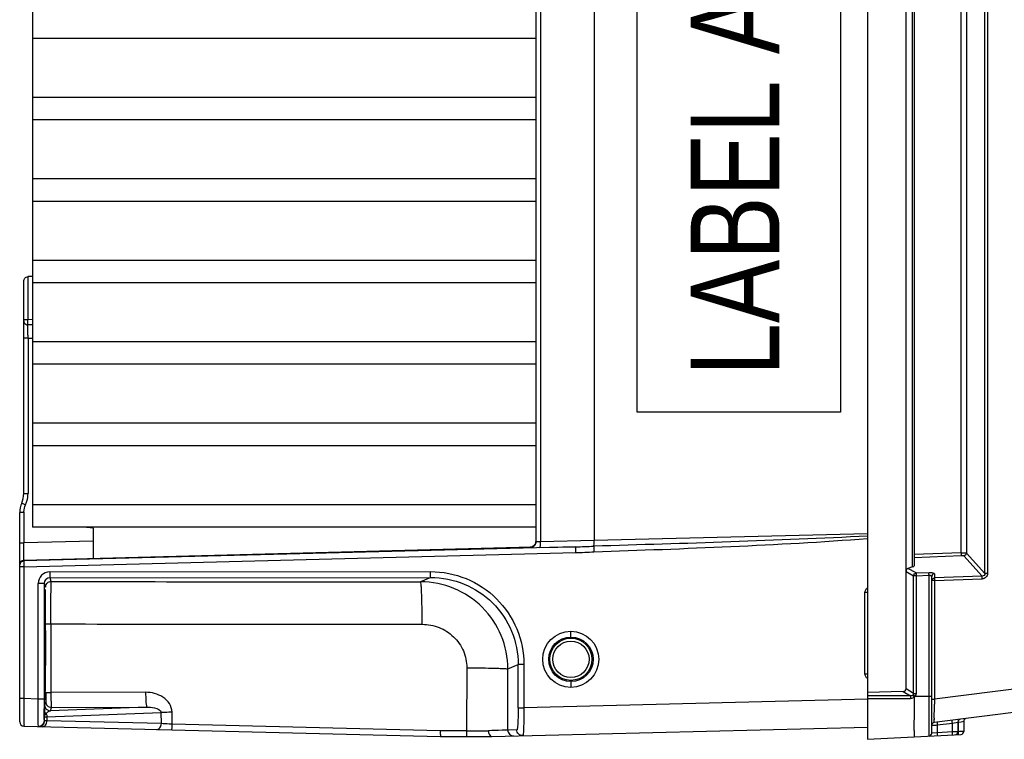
# Model space of a CAD drawing. Header units: inches. Extents: x 0 to 117, y 0 to 83.
# Tile 13 of 57: x 47.61 to 54.27, y 10.7 to 15.57. Entities that reach past the tile are written whole.
import ezdxf

# ---------------------------------------------------------------- set-up
doc = ezdxf.new("R2010")
doc.units = ezdxf.units.IN
doc.header["$LTSCALE"] = 6.431102
doc.header["$MEASUREMENT"] = 0
doc.layers.get('0').update_dxf_attribs({"linetype": 'CONTINUOUS'})
doc.styles.add('TEXTSTYLE_6', font='txt', dxfattribs={"width": 0.8})

msp = doc.modelspace()

# ---------------------------------------------------------------- linework, layer by layer
at = {"color": 7, "linetype": 'CONTINUOUS'}
for p, q in [((53.3502, 20.2453), (53.3502, 10.698)), ((53.6099, 11.0396), (53.6099, 19.9037)), ((54.1434, 11.8208), (54.1434, 19.1225)), ((54.161, 19.1225), (54.161, 11.8208)), ((53.6544, 11.8647), (53.6544, 19.0786)), ((53.666, 19.0705), (53.666, 11.8728)), ((47.7014, 18.9959), (47.7014, 12.1335)), ((53.9831, 11.9611), (53.9831, 18.9822)), ((54.0194, 18.9853), (54.0194, 11.958)), ((51.1069, 18.9078), (51.1069, 12.0355)), ((51.1386, 18.9082), (51.1386, 12.0351)), ((51.5006, 18.9005), (51.5006, 12.0428)), ((51.7914, 12.9126), (51.7914, 18.0307)), ((53.1675, 18.0307), (53.1675, 12.9126)), ((51.1069, 15.4406), (47.7014, 15.4406)), ((47.7014, 15.0442), (51.1069, 15.0442)), ((51.1069, 14.8894), (47.7014, 14.8894)), ((47.7014, 14.493), (51.1069, 14.493)), ((51.1069, 14.3382), (47.7014, 14.3382)), ((47.7014, 13.9418), (51.1069, 13.9418)), ((47.6423, 12.3614), (47.6423, 13.7988)), ((47.6713, 13.5383), (47.6713, 13.8292)), ((47.7014, 13.8291), (47.6715, 13.8291)), ((51.1069, 13.787), (47.7014, 13.787)), ((47.6423, 13.5383), (47.6711, 13.5383)), ((47.7028, 13.5375), (47.6713, 13.5383)), ((47.7019, 13.502), (47.6708, 13.5028)), ((47.6711, 13.4139), (47.6423, 13.4139)), ((47.6711, 13.4139), (47.6711, 12.3614)), ((47.6711, 13.4139), (47.702, 13.4131)), ((47.7014, 13.3906), (51.1069, 13.3906)), ((51.1069, 13.2358), (47.7014, 13.2358)), ((53.1675, 12.9126), (51.7914, 12.9126)), ((47.7014, 12.8395), (51.1069, 12.8395)), ((51.1069, 12.6847), (47.7014, 12.6847)), ((47.6423, 12.3614), (47.6711, 12.3614)), ((47.7014, 12.2883), (51.1069, 12.2883)), ((47.6148, 10.8161), (47.6148, 12.2326)), ((47.6435, 12.2326), (47.6148, 12.2326)), ((47.6435, 12.2326), (47.6435, 12.0268)), ((51.1069, 12.1335), (47.7014, 12.1335)), ((48.1148, 12.1259), (48.0432, 12.1335)), ((48.1148, 11.921), (48.1148, 12.1259)), ((53.3502, 12.0887), (51.5006, 12.0428)), ((47.6148, 12.0268), (47.6435, 12.0268)), ((48.1148, 12.0391), (47.6435, 12.0268)), ((51.0783, 11.9986), (47.6435, 11.9087)), ((51.376, 12.0009), (47.6436, 11.9057)), ((51.0686, 11.9962), (51.0686, 11.9974)), ((51.1319, 11.9958), (51.376, 12.0009)), ((51.5006, 12.0428), (51.1386, 12.0351)), ((47.6435, 11.8664), (51.376, 11.9616)), ((53.9831, 11.9611), (53.666, 11.9483)), ((53.666, 11.9293), (53.9831, 11.9421)), ((54.0012, 11.939), (54.1249, 11.8022)), ((54.1434, 11.8208), (54.0194, 11.958)), ((47.6435, 11.8664), (47.6148, 11.8664)), ((47.6435, 11.8664), (47.6435, 10.9755)), ((53.6544, 11.8647), (53.6226, 11.8544)), ((47.8188, 11.831), (50.3938, 11.8328)), ((47.8198, 11.7917), (50.3948, 11.7934)), ((47.8281, 11.7669), (47.8198, 11.7917)), ((50.3948, 11.7934), (50.3263, 11.7641)), ((53.6099, 11.833), (53.6611, 11.8047)), ((53.6781, 11.8237), (53.6226, 11.8544)), ((53.6781, 11.8047), (53.6611, 11.8047)), ((53.6611, 11.0092), (53.6611, 11.8047)), ((53.6781, 11.8237), (53.7654, 11.8272)), ((53.6781, 11.8047), (53.7654, 11.8082)), ((53.6781, 11.8047), (53.6781, 11.0092)), ((53.7652, 11.8235), (53.7654, 11.8272)), ((53.7654, 10.7198), (53.7654, 11.8082)), ((53.7841, 10.7394), (53.7841, 11.7997)), ((53.8027, 11.8187), (53.8027, 11.7915)), ((54.1249, 11.8022), (53.8027, 11.7915)), ((54.161, 11.8208), (54.1434, 11.8208)), ((47.7401, 10.9731), (47.7401, 11.7522)), ((47.7805, 11.7522), (47.7401, 11.7522)), ((47.7805, 11.7522), (47.7887, 11.7275)), ((47.7805, 11.7522), (47.7805, 10.9731)), ((53.8022, 11.7725), (53.7841, 11.7725)), ((53.8022, 11.7725), (54.1243, 11.7832)), ((53.8022, 11.7725), (53.8022, 10.9696)), ((53.3502, 11.6912), (53.3323, 11.6912)), ((53.3323, 11.1419), (53.3323, 11.6912)), ((47.8255, 11.4794), (47.8256, 11.015)), ((51.3431, 11.3897), (51.3421, 11.4291)), ((57.5239, 11.4398), (53.8022, 10.9696)), ((57.5313, 11.2835), (53.8013, 10.8123)), ((50.9167, 11.1742), (50.9866, 11.2041)), ((51.0249, 11.2041), (50.9866, 11.2041)), ((50.9866, 10.9122), (50.9866, 11.2041)), ((51.0249, 11.2041), (51.0249, 10.9122)), ((50.6388, 11.1819), (50.6381, 10.7561)), ((50.9161, 10.7607), (50.9167, 11.1742)), ((53.3323, 11.1419), (53.3502, 11.1419)), ((51.3431, 11.089), (51.3421, 11.0496)), ((48.4666, 11.0167), (47.8256, 11.015)), ((53.5912, 11.0212), (53.3502, 11.0155)), ((53.6401, 10.9922), (53.3502, 10.9923)), ((53.5912, 11.0212), (53.6401, 10.9922)), ((53.6611, 11.0092), (53.6099, 11.0396)), ((53.6611, 11.0092), (53.6781, 11.0092)), ((53.6722, 10.9898), (53.7841, 10.9898)), ((47.6148, 10.9755), (47.6435, 10.9755)), ((47.6435, 10.9755), (47.7401, 10.9731)), ((47.7401, 10.9731), (47.7805, 10.9731)), ((47.7905, 10.9534), (47.7829, 10.9308)), ((53.3508, 10.969), (51.0249, 10.9122)), ((53.3503, 10.9732), (53.6393, 10.9741)), ((53.7841, 10.9696), (53.8022, 10.9696)), ((53.8015, 10.9207), (53.8017, 10.9366)), ((47.7819, 10.883), (47.7816, 10.8531)), ((47.7819, 10.8917), (47.7819, 10.883)), ((47.7994, 10.85), (48.5714, 10.8789)), ((48.4745, 10.9158), (47.8223, 10.8914)), ((47.8223, 10.8914), (47.8299, 10.9141)), ((47.8299, 10.9141), (48.4745, 10.9158)), ((48.5729, 10.804), (48.5714, 10.8789)), ((48.6468, 10.8005), (48.6452, 10.8814)), ((50.9866, 10.9122), (51.0249, 10.9122)), ((53.8009, 10.8422), (53.8015, 10.9207)), ((47.7816, 10.8254), (47.7813, 10.8352)), ((47.7816, 10.8531), (47.7816, 10.8479)), ((47.7816, 10.8254), (47.7816, 10.8479)), ((47.7994, 10.8229), (47.7831, 10.8235)), ((47.7994, 10.85), (47.7994, 10.8229)), ((48.5729, 10.804), (47.7994, 10.8229)), ((50.4598, 10.7561), (48.6468, 10.8005)), ((53.7841, 10.7928), (53.8148, 10.7947)), ((53.8148, 10.7947), (53.8214, 10.7952)), ((53.8214, 10.7952), (53.9239, 10.8081)), ((53.8214, 10.7952), (53.8214, 10.7424)), ((53.9239, 10.8081), (53.9606, 10.815)), ((53.9239, 10.7477), (53.9239, 10.8081)), ((53.9612, 10.8152), (53.9612, 10.7487)), ((53.964, 10.8132), (53.9629, 10.823)), ((53.964, 10.8132), (53.9823, 10.8167)), ((53.964, 10.7498), (53.964, 10.8132)), ((53.9823, 10.8167), (54, 10.82)), ((54.0006, 10.8202), (54.0006, 10.7508)), ((47.6436, 10.7866), (50.4615, 10.7177)), ((50.6381, 10.7561), (50.4598, 10.7561)), ((50.8074, 10.7177), (53.3502, 10.7799)), ((50.9774, 10.7622), (50.9161, 10.7607)), ((53.3502, 10.698), (53.9816, 10.7311)), ((53.7847, 10.7395), (53.7841, 10.7394)), ((53.8214, 10.7424), (53.7847, 10.7395)), ((53.9239, 10.7477), (53.8214, 10.7424)), ((53.9305, 10.7479), (53.9239, 10.7477)), ((53.9612, 10.7487), (53.9305, 10.7479)), ((53.9705, 10.75), (53.964, 10.7498)), ((54.0006, 10.7508), (53.9705, 10.75)), ((50.4615, 10.7177), (50.8074, 10.7177))]:
    msp.add_line(p, q, dxfattribs=at)
for points in [[(51.076, 11.9985), (51.0753, 11.9983), (51.075, 11.9983)], [(51.1066, 12.0318), (51.1061, 12.0289), (51.1052, 12.0252), (51.1039, 12.0216), (51.1023, 12.0183), (51.1005, 12.0152), (51.0984, 12.0124), (51.0962, 12.0098), (51.0938, 12.0075), (51.0912, 12.0053), (51.0885, 12.0035), (51.0858, 12.002), (51.0832, 12.0007), (51.0808, 11.9998), (51.0787, 11.9991), (51.0771, 11.9987), (51.0767, 11.9986)], [(53.6586, 10.9993), (53.6583, 10.9989), (53.6579, 10.9985), (53.6576, 10.9981), (53.6573, 10.9977), (53.6569, 10.9973), (53.6565, 10.9969), (53.6562, 10.9966), (53.6558, 10.9963), (53.6554, 10.996)]]:
    msp.add_lwpolyline(points, dxfattribs=at)
for centre, radius in [((51.3421, 11.2394), 0.1897), ((51.3432, 11.2394), 0.1504), ((51.3431, 11.2394), 0.1427), ((51.3431, 11.2394), 0.123)]:
    msp.add_circle(centre, radius, dxfattribs=at)
for centre, radius, start, end in [((47.4849, 12.3614), 0.1575, 335.85315, 360), ((47.4834, 12.3615), 0.1877, 343.93194, 359.97401), ((47.7723, 12.2326), 0.1575, 155.85315, 180), ((47.4844, 12.3613), 0.1867, 335.84175, 343.90483), ((47.7706, 12.2326), 0.127, 177.31056, 180.02306), ((51.0675, 12.0363), 0.039, 271.54662, 281.02244), ((51.0681, 12.0368), 0.0388, 350.20304, 359.94589), ((51.0674, 12.0356), 0.0395, 349.83134, 354.37579), ((51.0686, 12.0355), 0.0383, 354.36666, 359.98037), ((51.2585, 17.0835), 5.0839, 271.32558, 272.70008), ((51.3115, 14.545), 2.5842, 271.42996, 274.16587), ((47.6443, 11.8792), 0.0295, 91.5, 180), ((47.6441, 11.8765), 0.0292, 120.77213, 130.80722), ((47.8189, 11.7522), 0.0788, 90.06419, 180.00155), ((47.8199, 11.7523), 0.0394, 90.09429, 180.0627), ((47.8276, 11.7275), 0.0389, 170.1049, 179.93294), ((49.7422, 600.2375), 588.4737, 269.8136318, 270.056865), ((50.3266, 11.1739), 0.5902, 0.0269, 90.03168), ((12.5381, 11.3523), 35.2525, 0.11684, 0.27752), ((49.749, 630.4416), 618.9653, 269.8219442, 270.054468), ((7.6987, 11.3376), 40.092, 359.77658, 0.12376), ((65.2411, 11.2308), 17.4567, 180.29189, 180.66585), ((26.6331, 11.2561), 21.1574, 359.48783, 359.7972), ((38.3002, 11.1504), 9.4898, 359.2327, 359.49664), ((62.8006, 10.9706), 15.0201, 179.99045, 180.25029), ((47.8299, 10.9534), 0.0394, 180.00424, 270.01322), ((58.7771, 10.8786), 4.9757, 178.95195, 179.33196), ((47.8364, 10.8278), 0.0603, 134.37612, 137.68574), ((47.6443, 10.8161), 0.0295, 180.01926, 268.5967), ((53.8038, 10.7928), 0.0197, 97.2, 180), ((56.4276, 10.8367), 2.6268, 179.88026, 180.07508), ((54.1927, 10.8419), 0.3743, 186.68415, 187.18162), ((53.9809, 10.8152), 0.0197, 97.2, 179.99992), ((54.0203, 10.8202), 0.0197, 106.28618, 179.99987), ((50.618, 79.4293), 68.6732, 270.016789, 270.139257), ((53.7644, 10.7394), 0.0197, 273, 359.96501), ((53.5584, 10.7286), 0.3661, 2.43488, 2.99021), ((53.9416, 10.7487), 0.0197, 273, 360), ((53.6898, 10.7355), 0.2746, 2.24354, 2.98334), ((53.9809, 10.7508), 0.0197, 273, 360)]:
    msp.add_arc(centre, radius, start, end, dxfattribs=at)
for centre, major_axis, ratio, start_param, end_param in [((53.6266, 11.8706), (0.0394, 0.0023), 0.267102, -0.801006, -0.015608), ((53.6248, 11.8347), (0.0027, 0.0201), 0.728934, 0.334418, 1.752474), ((53.5887, 11.0415), (0.0183, -0.0119), 0.903308, -0.924127, 0.529751)]:
    msp.add_ellipse(centre, major_axis=major_axis, ratio=ratio, start_param=start_param, end_param=end_param, dxfattribs=at)
for points, knots in [([(47.6423, 13.7988), (47.6423, 13.8056), (47.6475, 13.8213), (47.6632, 13.8291), (47.6715, 13.8292)], [0, 0, 0, 0, 0.451557, 1, 1, 1, 1]), ([(47.6708, 13.5028), (47.6708, 13.5048), (47.6707, 13.5167), (47.6709, 13.5285), (47.6711, 13.5383)], [0, 0, 0, 0, 0.171449, 1, 1, 1, 1]), ([(47.6711, 13.4139), (47.671, 13.423), (47.6708, 13.4526), (47.6707, 13.4823), (47.6708, 13.5028)], [0, 0, 0, 0, 0.307805, 1, 1, 1, 1]), ([(47.6286, 12.297), (47.6283, 12.2963), (47.633, 12.2958), (47.6364, 12.2927), (47.6454, 12.2893), (47.6514, 12.2864), (47.6547, 12.2849)], [0, 0, 0, 0, 0.07566, 0.291008, 0.615855, 1, 1, 1, 1]), ([(51.4993, 11.9676), (51.808, 11.9775), (52.4253, 12.0004), (53.0423, 12.0335), (53.3502, 12.0575)], [0, 0, 0, 0, 0.50001, 1, 1, 1, 1]), ([(47.6435, 11.9087), (47.6428, 11.9087), (47.6443, 11.9135), (47.6427, 11.9184), (47.6435, 11.9301), (47.643, 11.9509), (47.6434, 11.984), (47.6434, 12.0117), (47.6435, 12.0268)], [0, 0, 0, 0, 0.019265, 0.076073, 0.168536, 0.292811, 0.617279, 1, 1, 1, 1]), ([(51.0761, 11.9985), (51.0751, 11.9984), (51.0727, 11.9981), (51.07, 11.9982), (51.0687, 11.9975)], [0, 0, 0, 0, 0.390577, 1, 1, 1, 1]), ([(51.1386, 12.0351), (51.1344, 12.035), (51.127, 12.0348), (51.1165, 12.0343), (51.1116, 12.0353), (51.1069, 12.0347), (51.1069, 12.0355)], [0, 0, 0, 0, 0.395132, 0.716556, 0.925308, 1, 1, 1, 1]), ([(51.1319, 11.9958), (51.1333, 11.996), (51.1356, 12.0009), (51.1382, 12.0133), (51.1387, 12.026), (51.1386, 12.0352)], [0, 0, 0, 0, 0.107243, 0.325624, 1, 1, 1, 1]), ([(51.376, 11.9616), (51.3759, 11.9665), (51.3759, 11.9756), (51.3752, 11.9879), (51.3763, 11.9955), (51.3753, 12.0001), (51.376, 12.0009)], [0, 0, 0, 0, 0.376007, 0.697637, 0.915896, 1, 1, 1, 1]), ([(51.498, 12.0052), (51.4978, 12.0034), (51.4984, 11.9908), (51.4987, 11.9783), (51.4993, 11.9676)], [0, 0, 0, 0, 0.146052, 1, 1, 1, 1]), ([(51.498, 12.0052), (51.4987, 12.007), (51.5008, 12.0195), (51.5007, 12.0321), (51.5006, 12.0428)], [0, 0, 0, 0, 0.149796, 1, 1, 1, 1]), ([(53.9831, 11.9611), (53.9908, 11.9612), (54.0027, 11.9605), (54.0155, 11.9602), (54.0194, 11.958)], [0, 0, 0, 0, 0.637209, 1, 1, 1, 1]), ([(53.9831, 11.9611), (53.9831, 11.959), (53.9833, 11.9526), (53.9837, 11.9463), (53.9831, 11.9421)], [0, 0, 0, 0, 0.332518, 1, 1, 1, 1]), ([(53.9831, 11.9421), (53.9851, 11.9422), (53.9911, 11.9419), (53.9985, 11.942), (54.0012, 11.939)], [0, 0, 0, 0, 0.337063, 1, 1, 1, 1]), ([(47.6435, 11.9057), (47.6429, 11.9048), (47.6438, 11.9004), (47.6424, 11.8879), (47.6434, 11.8755), (47.6435, 11.8664)], [0, 0, 0, 0, 0.083941, 0.302178, 1, 1, 1, 1]), ([(47.8188, 11.831), (47.8188, 11.8261), (47.819, 11.817), (47.8187, 11.8047), (47.82, 11.7971), (47.819, 11.7924), (47.8198, 11.7917)], [0, 0, 0, 0, 0.375808, 0.697355, 0.915773, 1, 1, 1, 1]), ([(50.3948, 11.7934), (50.394, 11.7942), (50.3949, 11.7988), (50.3936, 11.8064), (50.394, 11.8188), (50.3938, 11.8278), (50.3938, 11.8328)], [0, 0, 0, 0, 0.084116, 0.302399, 0.62404, 1, 1, 1, 1]), ([(50.3938, 11.8328), (50.4757, 11.8328), (50.6414, 11.8004), (50.8512, 11.6609), (50.992, 11.4517), (51.0248, 11.286), (51.0249, 11.2041)], [0, 0, 0, 0, 0.249982, 0.499968, 0.749973, 1, 1, 1, 1]), ([(50.3948, 11.7934), (50.4716, 11.7935), (50.627, 11.7631), (50.8237, 11.6323), (50.9558, 11.4363), (50.9866, 11.2809), (50.9866, 11.2041)], [0, 0, 0, 0, 0.249976, 0.499942, 0.749943, 1, 1, 1, 1]), ([(53.6781, 11.8237), (53.6779, 11.8228), (53.6777, 11.8165), (53.6778, 11.8101), (53.6781, 11.8047)], [0, 0, 0, 0, 0.139719, 1, 1, 1, 1]), ([(53.7654, 11.8082), (53.7654, 11.8098), (53.7652, 11.8149), (53.7651, 11.82), (53.7652, 11.8235)], [0, 0, 0, 0, 0.318793, 1, 1, 1, 1]), ([(53.7654, 11.8272), (53.7743, 11.8276), (53.7858, 11.8275), (53.8019, 11.8228), (53.8027, 11.8187)], [0, 0, 0, 0, 0.682442, 1, 1, 1, 1]), ([(53.7654, 11.8082), (53.7679, 11.8084), (53.7745, 11.8086), (53.7841, 11.8044), (53.7841, 11.7997)], [0, 0, 0, 0, 0.343614, 1, 1, 1, 1]), ([(53.8027, 11.8187), (53.7979, 11.8184), (53.7881, 11.8143), (53.7841, 11.8044), (53.7841, 11.7997)], [0, 0, 0, 0, 0.505964, 1, 1, 1, 1]), ([(53.8027, 11.7915), (53.8025, 11.7906), (53.8019, 11.7843), (53.802, 11.7779), (53.8022, 11.7725)], [0, 0, 0, 0, 0.140789, 1, 1, 1, 1]), ([(54.1243, 11.7832), (54.1243, 11.7853), (54.1243, 11.7916), (54.1238, 11.7981), (54.1249, 11.8022)], [0, 0, 0, 0, 0.332073, 1, 1, 1, 1]), ([(54.161, 11.8208), (54.161, 11.8113), (54.1534, 11.7914), (54.1338, 11.7835), (54.1243, 11.7832)], [0, 0, 0, 0, 0.500081, 1, 1, 1, 1]), ([(54.1434, 11.8208), (54.1436, 11.8159), (54.1401, 11.8054), (54.1296, 11.802), (54.1249, 11.8022)], [0, 0, 0, 0, 0.504671, 1, 1, 1, 1]), ([(47.8255, 11.4794), (47.8256, 11.5157), (47.8259, 11.5828), (47.8254, 11.6709), (47.8281, 11.7301), (47.8264, 11.7591), (47.8281, 11.7669)], [0, 0, 0, 0, 0.379465, 0.700266, 0.917184, 1, 1, 1, 1]), ([(50.3374, 11.4766), (50.3374, 11.5129), (50.3369, 11.5656), (50.3355, 11.6325), (50.3342, 11.6753), (50.3324, 11.7102), (50.3313, 11.7375), (50.3283, 11.7531), (50.3282, 11.7627), (50.3263, 11.7641)], [0, 0, 0, 0, 0.377881, 0.548287, 0.698099, 0.822016, 0.91553, 0.975392, 1, 1, 1, 1]), ([(47.7874, 11.7118), (47.7864, 11.7118), (47.7879, 11.7054), (47.7858, 11.6987), (47.7864, 11.6825), (47.7856, 11.6627), (47.7855, 11.6367), (47.7849, 11.5933), (47.7847, 11.5584), (47.7846, 11.5337)], [0, 0, 0, 0, 0.017205, 0.068037, 0.151848, 0.267166, 0.412198, 0.584655, 1, 1, 1, 1]), ([(47.7902, 11.5231), (47.7901, 11.5491), (47.7899, 11.586), (47.7894, 11.632), (47.7892, 11.6595), (47.7884, 11.6806), (47.789, 11.6978), (47.7868, 11.705), (47.7885, 11.7118), (47.7874, 11.7118)], [0, 0, 0, 0, 0.413837, 0.586294, 0.731667, 0.847418, 0.931608, 0.982695, 1, 1, 1, 1]), ([(47.7846, 11.5337), (47.7846, 11.529), (47.7853, 11.5222), (47.784, 11.5175), (47.7847, 11.515), (47.7843, 11.515)], [0, 0, 0, 0, 0.749213, 0.941808, 1, 1, 1, 1]), ([(47.7909, 11.4783), (47.7912, 11.4792), (47.7959, 11.478), (47.8017, 11.4795), (47.813, 11.4791), (47.821, 11.4793), (47.8255, 11.4794)], [0, 0, 0, 0, 0.077219, 0.289544, 0.611479, 1, 1, 1, 1]), ([(50.3374, 11.4766), (50.3762, 11.4762), (50.4547, 11.4621), (50.5548, 11.3972), (50.6231, 11.2992), (50.6385, 11.2207), (50.6388, 11.1819)], [0, 0, 0, 0, 0.250013, 0.500025, 0.750015, 1, 1, 1, 1]), ([(47.7843, 11.1606), (47.7847, 11.1606), (47.784, 11.1581), (47.7853, 11.1534), (47.7846, 11.1466), (47.7846, 11.1419)], [0, 0, 0, 0, 0.058192, 0.250787, 1, 1, 1, 1]), ([(50.6388, 11.1819), (50.6733, 11.1818), (50.7372, 11.1813), (50.8125, 11.18), (50.862, 11.1783), (50.8882, 11.1774), (50.9054, 11.1757), (50.9142, 11.1753), (50.9167, 11.1742)], [0, 0, 0, 0, 0.372595, 0.688626, 0.812248, 0.907201, 0.97042, 1, 1, 1, 1]), ([(47.7856, 11.028), (47.7857, 11.0188), (47.7864, 11.0034), (47.7854, 10.9816), (47.7882, 10.9725), (47.786, 10.9638), (47.7874, 10.9638)], [0, 0, 0, 0, 0.429794, 0.743933, 0.935287, 1, 1, 1, 1]), ([(47.791, 11.014), (47.791, 11.0071), (47.7909, 10.9871), (47.7913, 10.9672), (47.7906, 10.9542)], [0, 0, 0, 0, 0.348991, 1, 1, 1, 1]), ([(47.791, 11.014), (47.7913, 11.0149), (47.796, 11.0137), (47.8018, 11.0152), (47.8131, 11.0148), (47.8211, 11.015), (47.8256, 11.015)], [0, 0, 0, 0, 0.077215, 0.289541, 0.611478, 1, 1, 1, 1]), ([(47.8256, 11.015), (47.8256, 11.0024), (47.8257, 10.9788), (47.8268, 10.9484), (47.8272, 10.9274), (47.829, 10.9179), (47.8292, 10.9145), (47.8299, 10.9141)], [0, 0, 0, 0, 0.374296, 0.695513, 0.914595, 0.975045, 1, 1, 1, 1]), ([(48.6452, 10.8814), (48.6449, 10.9019), (48.6312, 10.943), (48.5709, 11.0009), (48.5071, 11.0157), (48.4666, 11.0168)], [0, 0, 0, 0, 0.25064, 0.501839, 1, 1, 1, 1]), ([(48.4666, 11.0167), (48.4666, 11.0041), (48.4671, 10.9811), (48.4678, 10.9488), (48.4716, 10.9306), (48.4717, 10.9167), (48.4745, 10.9158)], [0, 0, 0, 0, 0.372183, 0.691913, 0.91141, 1, 1, 1, 1]), ([(53.6401, 10.9922), (53.6399, 10.9913), (53.6394, 10.9853), (53.6393, 10.9793), (53.6393, 10.9741)], [0, 0, 0, 0, 0.140116, 1, 1, 1, 1]), ([(53.6554, 10.9959), (53.6559, 10.9953), (53.659, 10.9916), (53.6622, 10.9879), (53.665, 10.9849)], [0, 0, 0, 0, 0.165215, 1, 1, 1, 1]), ([(53.6586, 10.9993), (53.6592, 10.9988), (53.6631, 10.9959), (53.6672, 10.9932), (53.6706, 10.991)], [0, 0, 0, 0, 0.168391, 1, 1, 1, 1]), ([(47.6435, 10.9755), (47.6435, 10.9514), (47.6433, 10.9164), (47.6433, 10.8719), (47.6431, 10.8435), (47.6437, 10.8209), (47.6423, 10.8023), (47.645, 10.7941), (47.6424, 10.7867), (47.6436, 10.7866)], [0, 0, 0, 0, 0.38267, 0.555502, 0.706979, 0.831366, 0.923776, 0.980697, 1, 1, 1, 1]), ([(47.7404, 10.8083), (47.7403, 10.8182), (47.7397, 10.8732), (47.7399, 10.9282), (47.7401, 10.9731)], [0, 0, 0, 0, 0.181674, 1, 1, 1, 1]), ([(47.7829, 10.9308), (47.7827, 10.9298), (47.7822, 10.9167), (47.782, 10.9038), (47.7819, 10.8917)], [0, 0, 0, 0, 0.074277, 1, 1, 1, 1]), ([(53.666, 10.7146), (53.6677, 10.7147), (53.6653, 10.7252), (53.6676, 10.7368), (53.6655, 10.7631), (53.666, 10.7951), (53.6661, 10.8356), (53.6669, 10.8989), (53.6666, 10.9489), (53.6663, 10.9834)], [0, 0, 0, 0, 0.019507, 0.076041, 0.167808, 0.291627, 0.442783, 0.615644, 1, 1, 1, 1]), ([(47.7813, 10.8352), (47.7812, 10.8392), (47.7808, 10.8625), (47.7807, 10.8858), (47.7806, 10.905)], [0, 0, 0, 0, 0.174735, 1, 1, 1, 1]), ([(47.7816, 10.8479), (47.7817, 10.8534), (47.7855, 10.8608), (47.7903, 10.8667), (47.7918, 10.8683)], [0, 0, 0, 0, 0.711498, 1, 1, 1, 1]), ([(47.7942, 10.8709), (47.7951, 10.8723), (47.7982, 10.8772), (47.8019, 10.8817), (47.8051, 10.8843)], [0, 0, 0, 0, 0.293214, 1, 1, 1, 1]), ([(48.4745, 10.9158), (48.4923, 10.9161), (48.5241, 10.9142), (48.5708, 10.8968), (48.5714, 10.8789)], [0, 0, 0, 0, 0.496851, 1, 1, 1, 1]), ([(48.6452, 10.8814), (48.6381, 10.8813), (48.6135, 10.8807), (48.5889, 10.8799), (48.5714, 10.8789)], [0, 0, 0, 0, 0.291296, 1, 1, 1, 1]), ([(50.9866, 10.9122), (50.9866, 10.893), (50.9862, 10.8578), (50.9847, 10.8159), (50.9827, 10.7893), (50.9813, 10.7749), (50.9798, 10.7677), (50.9786, 10.7622), (50.9774, 10.7622)], [0, 0, 0, 0, 0.380574, 0.703162, 0.827024, 0.919504, 0.977311, 1, 1, 1, 1]), ([(51.0249, 10.9122), (51.025, 10.888), (51.0249, 10.853), (51.0241, 10.8084), (51.0233, 10.7799), (51.0221, 10.7572), (51.0213, 10.7387), (51.0194, 10.7301), (51.019, 10.7229), (51.0177, 10.7229)], [0, 0, 0, 0, 0.381518, 0.553876, 0.704926, 0.829027, 0.921533, 0.978925, 1, 1, 1, 1]), ([(47.7411, 10.7865), (47.741, 10.7876), (47.7407, 10.7949), (47.7405, 10.8021), (47.7404, 10.8083)], [0, 0, 0, 0, 0.153088, 1, 1, 1, 1]), ([(47.7434, 10.7841), (47.7535, 10.7839), (47.7748, 10.7922), (47.7831, 10.8133), (47.7831, 10.8235)], [0, 0, 0, 0, 0.497344, 1, 1, 1, 1]), ([(47.7662, 10.7836), (47.7748, 10.7834), (47.7939, 10.7934), (47.7993, 10.813), (47.7994, 10.8229)], [0, 0, 0, 0, 0.466479, 1, 1, 1, 1]), ([(47.7831, 10.8235), (47.7827, 10.8235), (47.7812, 10.8238), (47.782, 10.8254), (47.7822, 10.8261)], [0, 0, 0, 0, 0.359205, 1, 1, 1, 1]), ([(47.7816, 10.8479), (47.782, 10.8495), (47.7906, 10.8482), (47.795, 10.8497), (47.7994, 10.85)], [0, 0, 0, 0, 0.26744, 1, 1, 1, 1]), ([(48.5397, 10.7647), (48.5483, 10.7645), (48.5671, 10.7747), (48.5728, 10.7941), (48.5729, 10.804)], [0, 0, 0, 0, 0.464405, 1, 1, 1, 1]), ([(48.6468, 10.8005), (48.6396, 10.8008), (48.615, 10.8019), (48.5903, 10.803), (48.5729, 10.804)], [0, 0, 0, 0, 0.29131, 1, 1, 1, 1]), ([(48.6431, 10.7622), (48.6441, 10.7621), (48.6442, 10.7679), (48.6458, 10.774), (48.6462, 10.7867), (48.6467, 10.7956), (48.6468, 10.8005)], [0, 0, 0, 0, 0.080064, 0.295355, 0.618415, 1, 1, 1, 1]), ([(53.8013, 10.8123), (53.8009, 10.8123), (53.8015, 10.8152), (53.8007, 10.8181), (53.801, 10.8253), (53.8009, 10.8303), (53.8009, 10.8333)], [0, 0, 0, 0, 0.063438, 0.253136, 0.567083, 1, 1, 1, 1]), ([(53.8199, 10.8147), (53.8195, 10.8146), (53.8201, 10.8119), (53.8196, 10.8076), (53.8206, 10.802), (53.821, 10.7984)], [0, 0, 0, 0, 0.088744, 0.324389, 1, 1, 1, 1]), ([(53.9239, 10.8081), (53.9234, 10.8127), (53.9224, 10.8194), (53.9225, 10.8247), (53.922, 10.8276), (53.9225, 10.8276)], [0, 0, 0, 0, 0.704711, 0.92053, 1, 1, 1, 1]), ([(47.7434, 10.7841), (47.7429, 10.7842), (47.7418, 10.7844), (47.7413, 10.7855), (47.7412, 10.786)], [0, 0, 0, 0, 0.505766, 1, 1, 1, 1]), ([(50.4597, 10.7561), (50.4597, 10.7512), (50.4599, 10.7424), (50.4597, 10.7296), (50.4613, 10.7236), (50.4605, 10.7177), (50.4614, 10.7177)], [0, 0, 0, 0, 0.38327, 0.707334, 0.922693, 1, 1, 1, 1]), ([(50.6403, 10.7177), (50.6393, 10.7177), (50.6398, 10.7235), (50.6383, 10.7296), (50.6383, 10.7423), (50.6381, 10.7511), (50.6381, 10.7561)], [0, 0, 0, 0, 0.078219, 0.293365, 0.617141, 1, 1, 1, 1]), ([(50.7847, 10.7563), (50.7849, 10.7513), (50.7864, 10.7368), (50.7969, 10.7176), (50.8073, 10.7177)], [0, 0, 0, 0, 0.323586, 1, 1, 1, 1]), ([(50.9161, 10.7607), (50.9032, 10.7594), (50.8593, 10.7594), (50.8157, 10.7572), (50.7849, 10.7563)], [0, 0, 0, 0, 0.296142, 1, 1, 1, 1]), ([(50.9161, 10.7607), (50.9161, 10.7505), (50.9247, 10.7293), (50.9461, 10.7211), (50.9563, 10.7214)], [0, 0, 0, 0, 0.49989, 1, 1, 1, 1]), ([(51.0177, 10.7229), (51.0075, 10.7226), (50.9861, 10.7308), (50.9774, 10.752), (50.9774, 10.7622)], [0, 0, 0, 0, 0.499647, 1, 1, 1, 1]), ([(53.8214, 10.7227), (53.822, 10.7227), (53.8214, 10.7258), (53.8224, 10.731), (53.8216, 10.7377), (53.8214, 10.7424)], [0, 0, 0, 0, 0.090468, 0.294901, 1, 1, 1, 1]), ([(53.9239, 10.7281), (53.9255, 10.7282), (53.923, 10.7368), (53.9243, 10.7404), (53.9241, 10.7442)], [0, 0, 0, 0, 0.283888, 1, 1, 1, 1]), ([(53.9636, 10.7302), (53.9652, 10.7302), (53.9632, 10.7388), (53.9643, 10.7424), (53.9641, 10.7463)], [0, 0, 0, 0, 0.285392, 1, 1, 1, 1])]:
    msp.add_open_spline(points, degree=3, knots=knots, dxfattribs=at)
for points in [[(47.6423, 13.5294), (47.6423, 13.5252), (47.6435, 13.5209), (47.6456, 13.5172)], [(47.6456, 13.5172), (47.6504, 13.5088), (47.6612, 13.5031), (47.6708, 13.5028)], [(47.6437, 12.2386), (47.6444, 12.2544), (47.6482, 12.2704), (47.6547, 12.2849)], [(53.3502, 12.0733), (52.7332, 12.0419), (52.1156, 12.0229), (51.498, 12.0052)], [(51.0686, 11.9962), (51.0814, 11.9965), (51.0952, 12.0047), (51.1016, 12.0158)], [(51.1063, 12.0302), (51.1038, 12.0154), (51.0896, 12.001), (51.075, 11.9981)], [(51.1016, 12.0158), (51.1039, 12.0197), (51.1055, 12.0242), (51.1063, 12.0287)], [(54.0194, 11.958), (54.0189, 11.9492), (54.0099, 11.9399), (54.0012, 11.939)], [(47.6148, 11.8762), (47.6148, 11.8812), (47.6161, 11.8863), (47.6186, 11.8907)], [(47.6186, 11.8907), (47.6202, 11.8936), (47.6224, 11.8963), (47.625, 11.8986)], [(47.6292, 11.9016), (47.6334, 11.9041), (47.6385, 11.9056), (47.6435, 11.9057)], [(53.6611, 11.8047), (53.6618, 11.8132), (53.6697, 11.8223), (53.6781, 11.8237)], [(53.7841, 11.7725), (53.7841, 11.7814), (53.7939, 11.791), (53.8027, 11.7915)], [(47.7893, 11.7342), (47.7908, 11.7429), (47.7956, 11.7515), (47.8023, 11.7573)], [(47.8023, 11.7573), (47.8092, 11.7633), (47.8189, 11.7669), (47.8281, 11.7669)], [(53.3323, 11.6912), (53.3323, 11.7037), (53.3397, 11.7173), (53.3501, 11.7241)], [(53.3501, 11.109), (53.3397, 11.1158), (53.3323, 11.1294), (53.3323, 11.1419)], [(53.6554, 10.996), (53.6517, 10.9931), (53.6451, 10.9909), (53.6416, 10.9939)], [(53.6611, 11.0092), (53.6614, 11.0058), (53.6605, 11.0021), (53.6586, 10.9993)], [(53.6722, 10.9898), (53.6705, 10.9874), (53.6685, 10.9852), (53.6663, 10.9834)], [(53.6781, 11.0092), (53.6781, 11.0031), (53.6766, 10.9948), (53.6711, 10.9921)], [(47.7829, 10.9308), (47.7829, 10.9176), (47.7912, 10.9032), (47.8026, 10.8967)], [(53.6663, 10.9834), (53.6589, 10.9774), (53.6488, 10.9742), (53.6393, 10.9741)], [(47.7819, 10.8917), (47.782, 10.8836), (47.7876, 10.8755), (47.7942, 10.8708)], [(47.7942, 10.8709), (47.7975, 10.8645), (47.7993, 10.8571), (47.7994, 10.85)], [(47.8026, 10.8967), (47.8085, 10.8933), (47.8155, 10.8914), (47.8223, 10.8914)], [(47.8051, 10.8843), (47.8099, 10.8882), (47.8161, 10.8909), (47.8223, 10.8914)], [(47.7422, 10.7865), (47.7511, 10.7865), (47.7606, 10.7899), (47.7675, 10.7956)], [(47.7675, 10.7956), (47.771, 10.7985), (47.774, 10.802), (47.7763, 10.8059)], [(47.7763, 10.8059), (47.7797, 10.8117), (47.7816, 10.8187), (47.7816, 10.8254)]]:
    msp.add_open_spline(points, degree=3, dxfattribs=at)

# ---------------------------------------------------------------- texts
at = {"color": 7, "linetype": 'CONTINUOUS', "insert": (52.1531, 13.1583), "char_height": 0.6, "width": 4.58, "attachment_point": 1, "rotation": 90, "line_spacing_factor": 0.9, "style": 'TEXTSTYLE_6'}
msp.add_mtext('LABEL AREA', dxfattribs=at)

doc.saveas('drawing.dxf')
